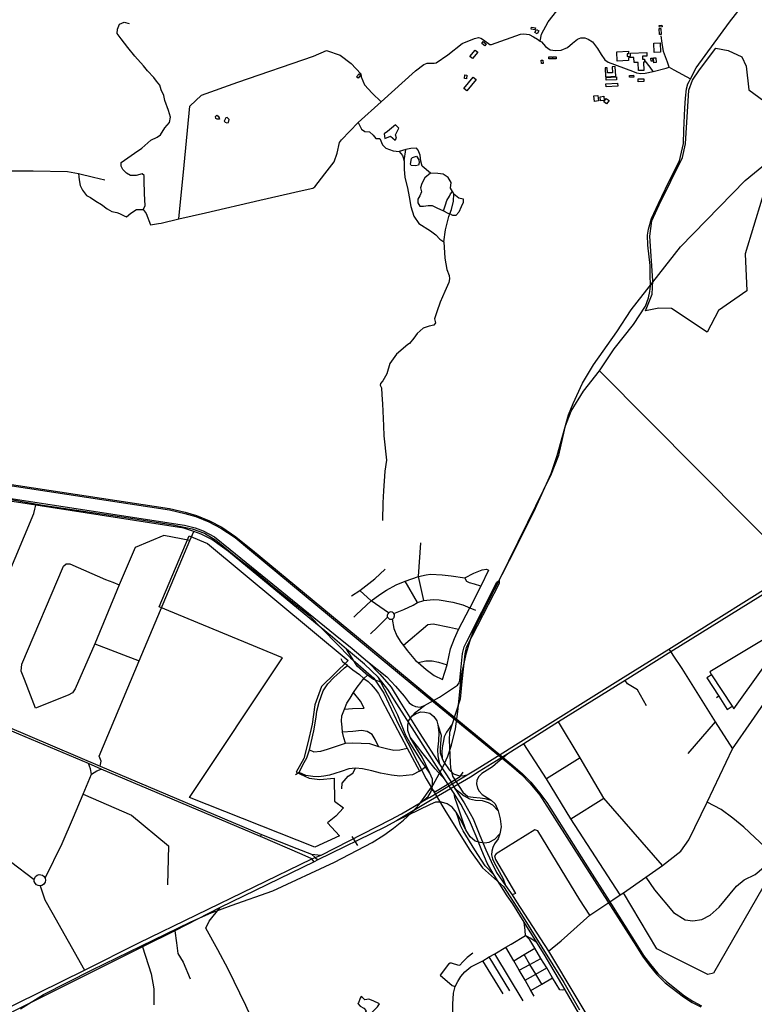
# Model space of a CAD drawing. Header units: millimetres. Extents: x 664923 to 767831, y 3118803 to 3207600.
# Tile 168 of 256: x 710136 to 713062, y 3164104 to 3168023. Entities that reach past the tile are written whole.
import ezdxf

# ---------------------------------------------------------------- set-up
doc = ezdxf.new("R2010")
doc.units = ezdxf.units.MM
for name, color, linetype in [('buildings', 5, 'Continuous'), ('parks', 8, 'Continuous'), ('railways', 4, 'Continuous'), ('roads_2', 2, 'Continuous'), ('roads_3', 3, 'Continuous'), ('water', 7, 'Continuous')]:
    doc.layers.add(name, color=color, linetype=linetype)

msp = doc.modelspace()

# ---------------------------------------------------------------- linework, layer by layer
at = {"layer": 'buildings'}
for points in [[(712175.26, 3167993.4), (712190.29, 3167990.47), (712188.72, 3167982.5), (712173.68, 3167985.43), (712175.26, 3167993.4)], [(712203.93, 3167978.3), (712197.06, 3167967.1), (712188.44, 3167972.34), (712195.31, 3167983.53), (712203.93, 3167978.3)], [(712683.1, 3167999.7), (712693.99, 3168001.56), (712695.19, 3167994.63), (712684.29, 3167992.78), (712683.1, 3167999.7)], [(712684.38, 3167963.93), (712683.64, 3167987.41), (712690.6, 3167987.62), (712691.34, 3167964.14), (712684.38, 3167963.93)], [(711976.5, 3167928.56), (711982.29, 3167936.25), (711994.97, 3167926.79), (711989.17, 3167919.11), (711976.5, 3167928.56)], [(712689.09, 3167893.86), (712663.62, 3167892.52), (712661.72, 3167928.81), (712687.17, 3167930.14), (712689.09, 3167893.86)], [(711929.74, 3167875.67), (711950.99, 3167902.16), (711961, 3167894.21), (711939.74, 3167867.73), (711929.74, 3167875.67)], [(712622.92, 3167821.14), (712601.75, 3167820.62), (712600.15, 3167852.35), (712583.53, 3167852.05), (712582.56, 3167872.66), (712565.66, 3167871.77), (712561.4, 3167871.54), (712561.6, 3167860.72), (712516.49, 3167858.29), (712514.49, 3167894.98), (712561.08, 3167897.44), (712561.41, 3167887.5), (712555.97, 3167887.24), (712556.17, 3167876.57), (712569.54, 3167877.1), (712569.32, 3167889.11), (712633.7, 3167891.74), (712634.25, 3167878.28), (712616.6, 3167877.96), (712617.12, 3167865.24), (712624.77, 3167865.38), (712625.57, 3167853.69), (712621.45, 3167853.47), (712622.92, 3167821.14)], [(712213.89, 3167861.62), (712220.17, 3167862.26), (712221.61, 3167848.54), (712215.31, 3167847.88), (712213.89, 3167861.62)], [(712244.16, 3167874.37), (712257.57, 3167875.03), (712257.95, 3167867.17), (712244.54, 3167866.51), (712244.16, 3167874.37)], [(712259.75, 3167875.07), (712273.05, 3167875.52), (712273.32, 3167867.55), (712260.02, 3167867.1), (712259.75, 3167875.07)], [(712657.56, 3167857.93), (712651.24, 3167857.51), (712650.46, 3167869.52), (712656.78, 3167869.93), (712657.56, 3167857.93)], [(712661.79, 3167851.42), (712660.41, 3167870.85), (712670.68, 3167871.58), (712672.06, 3167852.14), (712661.79, 3167851.42)], [(711488.2, 3167807.08), (711493.98, 3167802.5), (711484.33, 3167790.4), (711478.55, 3167794.97), (711488.2, 3167807.08)], [(712470.04, 3167796.05), (712511.18, 3167798.66), (712508.63, 3167836.28), (712495.74, 3167835.43), (712497.02, 3167810.82), (712477.47, 3167810.67), (712476.06, 3167831.35), (712468.57, 3167831), (712470.04, 3167796.05)], [(711917.85, 3167739.57), (711905.89, 3167749.07), (711942.44, 3167794.6), (711954.4, 3167785.1), (711917.85, 3167739.57)], [(711915.73, 3167787.86), (711907.82, 3167789.07), (711910, 3167803.22), (711917.91, 3167802.01), (711915.73, 3167787.86)], [(712472.24, 3167755.11), (712471.35, 3167767.35), (712517.69, 3167770.67), (712518.57, 3167758.44), (712472.24, 3167755.11)], [(712513.33, 3167795.38), (712513.98, 3167784.1), (712472.63, 3167781.68), (712471.97, 3167792.98), (712513.33, 3167795.38)], [(712565.37, 3167793.43), (712565.03, 3167801.09), (712581.67, 3167801.81), (712581.99, 3167794.15), (712565.37, 3167793.43)], [(712621.91, 3167788.06), (712622.56, 3167776.66), (712599.94, 3167775.38), (712599.3, 3167786.78), (712621.91, 3167788.06)], [(712441.75, 3167699.51), (712425.49, 3167697.6), (712422.88, 3167719.5), (712439.14, 3167721.42), (712441.75, 3167699.51)], [(712450.27, 3167699.81), (712448.43, 3167716.29), (712462.67, 3167717.86), (712464.51, 3167701.39), (712450.27, 3167699.81)], [(712473.89, 3167687.66), (712462.62, 3167695.89), (712472.82, 3167709.69), (712484.07, 3167701.46), (712473.89, 3167687.66)]]:
    msp.add_lwpolyline(points, close=True, dxfattribs=at)
at = {"layer": 'parks'}
msp.add_lwpolyline([(713125.46, 3167417.79), (713025.91, 3167091.34), (713032.11, 3166943.81), (712920.32, 3166864.81), (712874.68, 3166778.57), (712874.68, 3166778.57), (712731.93, 3166873.87), (712682.47, 3166874.33), (712629.15, 3166864.41), (712655.39, 3166929.96), (712657.93, 3166983.88), (712646.27, 3167160.69), (712653.61, 3167221.69), (712683.37, 3167286.6), (712776.3, 3167474.4), (712787.96, 3167529.19), (712801.65, 3167742.83), (712816.42, 3167781.57), (712844.49, 3167823.37), (712909.03, 3167909.9), (712957.74, 3167899.59), (713013.05, 3167874.71), (713029.89, 3167837.93), (713040.05, 3167743.67), (713099.94, 3167699.29)], dxfattribs=at)
for points in [[(711311.8, 3164729.48), (710812.73, 3164927.26), (711182.71, 3165483.25), (710692.24, 3165686.3), (710811.92, 3165968.12), (710884.37, 3165937.68), (711445.04, 3165472.02), (711338.51, 3165369.47), (711312.43, 3165295.95), (711301.48, 3165219.31), (711284.52, 3165144.17), (711268.57, 3165082.48), (711237.34, 3165027.4), (711289.36, 3165004.22), (711332.12, 3164999.29), (711388.71, 3165004.49), (711390.37, 3164912.62), (711426.54, 3164886.12), (711395.67, 3164852.14), (711362.53, 3164826.48), (711409.65, 3164775.11), (711311.8, 3164729.48)], [(711498.38, 3164056.94), (711516.62, 3164035.3), (711533.35, 3164045.88), (711537.49, 3164050.64), (711542.82, 3164056.36), (711539.91, 3164072.64), (711561.6, 3164094.54), (711569.37, 3164106.37), (711544.73, 3164117.61), (711527.71, 3164123.84), (711511.77, 3164121.68), (711500.78, 3164131.77), (711496.04, 3164134.49), (711491.92, 3164128.34), (711486.14, 3164110.47), (711482.92, 3164106.67), (711492.03, 3164096.09), (711506.72, 3164088.87), (711516.8, 3164077.37), (711509.92, 3164067.9), (711502.99, 3164061.7), (711498.38, 3164056.94)]]:
    msp.add_lwpolyline(points, close=True, dxfattribs=at)
at = {"layer": 'railways'}
for points in [[(712571.73, 3166867.95), (712768.42, 3167118.32), (713025.5, 3167382.13), (713619.26, 3167870.14), (714061.1, 3168134.66), (714454.14, 3168335.65), (715375.72, 3168645.68), (716145.19, 3168897.14), (716220.47, 3168929.2), (716300.26, 3168975.09), (716377.79, 3169017.71), (716423.12, 3169062.7), (716631.65, 3169396.49), (717251.62, 3170354.79)], [(711390.64, 3164669.91), (711539.74, 3164747.79), (711586.9, 3164777.26), (711625.35, 3164804.84), (711664.77, 3164837.02), (711696.73, 3164866.29), (711727.57, 3164899.41), (711783.95, 3164976.85), (711822.5, 3165050.22), (711842.15, 3165091.31), (711856.59, 3165135.75), (711872.39, 3165200.35), (711881.95, 3165269.31), (711895.65, 3165414.18), (711915.93, 3165503.4), (711929.54, 3165548.04), (711945.84, 3165593.87), (711969.23, 3165640.36), (712116.11, 3165928.08), (712184.3, 3166064.24), (712253.57, 3166216.88), (712277.58, 3166287.98), (712322.9, 3166449.56), (712341.51, 3166495.09), (712378.52, 3166576.11), (712421.51, 3166649.34), (712514.5, 3166780.41), (712571.73, 3166867.95)], [(709835.63, 3166208.05), (710732.9, 3166072.18), (710794.58, 3166057.89), (710838.35, 3166045.21), (710890, 3166024), (710937.86, 3165998.4), (710994.14, 3165962.36), (711060.44, 3165907.26), (711579.98, 3165476.34), (711755.77, 3165331.78), (712095.57, 3165052.57), (712134.89, 3165018.15), (712168.4, 3164984.59), (712208.63, 3164936.04), (712383.83, 3164662.17), (712592.67, 3164334.44), (712617.54, 3164296.21), (712643.63, 3164259.74), (712672.94, 3164223.82), (712707.96, 3164189.41), (712780.64, 3164133.39), (712815.01, 3164111.39), (712849.91, 3164093.43)], [(709919.25, 3166200.43), (710733.1, 3166077.2), (710796.03, 3166063.32), (710840.39, 3166049.88), (710892.64, 3166028.12), (710941.06, 3166003.19), (710997.87, 3165964.57), (711063.45, 3165911.47), (711585.33, 3165479.73), (711759.76, 3165335.82), (711973.83, 3165159.4), (712100.75, 3165054.8), (712138.89, 3165021.61), (712172.79, 3164987.58), (712212.32, 3164939.47), (712235.36, 3164907.1), (712389.07, 3164665.2), (712493.18, 3164501.37), (712597.73, 3164336.82), (712621.61, 3164298.27), (712648.51, 3164262.42), (712677.83, 3164226.46), (712713.03, 3164194.81), (712783.77, 3164137.48), (712817.71, 3164116.39), (712852.32, 3164098.12)], [(710054.79, 3166120.95), (710229.27, 3166090.22), (710579.71, 3166038.51), (710748.08, 3166012.41), (710823.84, 3165996.94), (710872.31, 3165979.69), (710918.38, 3165950.74), (710998.3, 3165885.5), (711075.53, 3165825.38), (711142.27, 3165768.97), (711288.2, 3165652.48), (711453.97, 3165482.61), (711546.53, 3165402.07), (711587.31, 3165342.59), (711646.23, 3165215.46), (711754.89, 3165001.18), (711834.05, 3164870.53), (711929.25, 3164716.86), (711979.32, 3164647.19), (712063.99, 3164572.32), (712128.29, 3164471.84), (712303.91, 3164190.76), (712366.41, 3164082.48)], [(710139.36, 3164085.87), (710231.78, 3164143.35), (710424.72, 3164241.68), (710818.36, 3164432.07), (710899.08, 3164467.43), (710932.44, 3164479.88), (710979.2, 3164497.33), (711144.97, 3164555.99), (711390.64, 3164669.91)]]:
    msp.add_lwpolyline(points, dxfattribs=at)
at = {"layer": 'roads_2'}
for points in [[(711831.45, 3164997.66), (711718.23, 3165174.52), (711638.56, 3165300.12), (711602.69, 3165357.22), (711564.56, 3165406.09), (711509.94, 3165457.56), (711438.16, 3165518.1), (711382.37, 3165565.15), (710967.97, 3165906.13), (710901.72, 3165953.45), (710859.15, 3165975.01), (710829.93, 3165986.41), (710789.85, 3165998.39), (710201.24, 3166090.01), (709898.28, 3166136.76)], [(709902.05, 3166147.13), (710793.36, 3166010.44), (710835.13, 3165999.92), (710867.82, 3165988.48), (710912.09, 3165965.21), (710975.21, 3165913.9), (711393.07, 3165574.03), (711460.95, 3165519.48), (711522.23, 3165469), (711571.52, 3165417.53), (711616.19, 3165365.99), (711650.88, 3165309.25), (711729.8, 3165182.09), (711808.22, 3165059.93)], [(711522.23, 3165469), (711598.81, 3165407.12), (711633.92, 3165370.03), (711667.15, 3165329.82), (711687.74, 3165304.4), (711701.45, 3165294.64), (711713.56, 3165288.7), (711731.39, 3165287.1), (711748.88, 3165292.73)], [(711770.03, 3165023.38), (711752.39, 3165049.28), (711734.84, 3165075.03), (711689.82, 3165146.6), (711675.01, 3165173.66), (711642.19, 3165255.07), (711616.89, 3165305.81), (711574.66, 3165386.72), (711564.56, 3165406.09)], [(711715.14, 3165126.4), (711692.04, 3165166.88), (711682.86, 3165193.31), (711682.95, 3165214.49), (711686.97, 3165233.32), (711699.69, 3165251.84), (711716.25, 3165261.72), (711734.24, 3165267.87)], [(711699.69, 3165251.84), (711712.09, 3165264.95), (711725.79, 3165275.44)], [(711734.24, 3165267.87), (711750.7, 3165267.2), (711769.64, 3165262.73), (711786.33, 3165249.56), (711798.25, 3165231.98), (711802.41, 3165216.16), (711814.77, 3165174.53), (711814.11, 3165157.66), (711810.83, 3165125.36), (711810.71, 3165104.67), (711818.86, 3165082.19), (711821.51, 3165076.2)], [(711802.41, 3165216.16), (711805.59, 3165186.03), (711804.26, 3165152.52), (711800.64, 3165117.42), (711801.84, 3165093.57), (711808.22, 3165059.93)], [(711721.03, 3165129.75), (711692.04, 3165166.88)], [(711770.03, 3165023.38), (711740.03, 3165087.75), (711715.14, 3165126.4)], [(711831.45, 3164997.66), (711790.8, 3165041.01), (711744.04, 3165101.38), (711721.03, 3165129.75)], [(711821.51, 3165076.2), (711827.37, 3165066.47), (711846.77, 3165036.99), (711863.98, 3165021.41), (711883.94, 3165014.56), (711899.92, 3165013.88), (711918.88, 3165017.19)], [(712041.09, 3165067.45), (712019.73, 3165049.38), (711977.27, 3165022.91), (711964.52, 3165009.12), (711957.35, 3164994.51), (711956.03, 3164981.56), (711959.44, 3164964.06), (711966.16, 3164952.48), (711977.87, 3164938.52), (712009.79, 3164919.39), (712013.83, 3164915.89), (712029.61, 3164902.2), (712041.58, 3164873.77), (712050.19, 3164842.82), (712054.49, 3164810.25), (712049.35, 3164782.36), (712027.69, 3164760.02)], [(711808.22, 3165059.93), (711850.46, 3164994.1), (711870.23, 3164963.38), (711907.01, 3164906.19), (711942.23, 3164842.15), (711968.96, 3164776.02), (711993.22, 3164719.1), (712013.81, 3164671.74), (712035.88, 3164628.24), (712071.31, 3164577.48), (712097.53, 3164539.92), (712115.27, 3164512.44)], [(711737.82, 3164909.58), (711763.18, 3164931.43), (711775.59, 3164951.5), (711777.13, 3164957.74), (711780.64, 3164971.99), (711780.13, 3165000.09), (711770.03, 3165023.38)], [(712100.27, 3164503.5), (712078.09, 3164535.25), (712026.28, 3164618), (711998.81, 3164665.63), (711977.58, 3164716.26), (711954.77, 3164773.59), (711928.5, 3164835.2), (711893.95, 3164900.03), (711866.7, 3164942.58), (711831.45, 3164997.66)], [(711870.23, 3164963.38), (711906.91, 3164933.39), (711927.62, 3164921.84), (711951.71, 3164916.88), (711978.97, 3164915.37), (712002.58, 3164907.79), (712020.25, 3164897.45), (712041.58, 3164873.77)], [(711772.83, 3164914.62), (711637.3, 3164834.74), (711590.52, 3164809.45), (711323.78, 3164678.57), (711309, 3164671.32), (710934.7, 3164488.6), (710753.87, 3164396.11), (710626, 3164333.3), (709955.69, 3163998.29), (709933.82, 3163996.25)], [(710394.83, 3164240.14), (710611.36, 3164347.97), (711300.64, 3164682.95), (711314.01, 3164688.41), (711336.73, 3164697.71), (711614.78, 3164839.57), (711657.48, 3164862.47), (711737.82, 3164909.58), (711768.79, 3164927.73)], [(711875.57, 3164868.92), (711858.95, 3164889.02), (711839.36, 3164902.14), (711816.42, 3164908.27), (711793.21, 3164907.85), (711770.91, 3164899.74), (711637.3, 3164834.74)], [(711913.23, 3164797.98), (711897.69, 3164844.29), (711879.71, 3164896.71), (711869.87, 3164926.94), (711866.7, 3164942.58)], [(713271.98, 3164540.87), (713273.11, 3164570.97), (713287.36, 3164618.86), (713222.1, 3164651.08), (713164.4, 3164683.46), (713134.67, 3164702.13), (713103.04, 3164732.47), (713064.85, 3164768.4), (713021.02, 3164808.69), (712976.7, 3164844.64), (712929.86, 3164879.71), (712874.76, 3164907.95)], [(712026.28, 3164618), (711990.99, 3164655.19), (711949.33, 3164718.21), (711902.6, 3164794.35), (711891.58, 3164816.25), (711882.92, 3164846.13), (711875.57, 3164868.92)], [(711913.23, 3164797.98), (711890.75, 3164842.62), (711875.57, 3164868.92)], [(711950.41, 3164753.61), (711930.36, 3164770.97), (711913.23, 3164797.98)], [(711096.25, 3164771.32), (711099.93, 3164779.51)], [(712027.69, 3164760.02), (712004.68, 3164748.44), (711988.49, 3164745.07), (711971.04, 3164747.45), (711950.41, 3164753.61)], [(712049.35, 3164782.36), (712042.17, 3164763.21), (712028.12, 3164742.34), (712020.76, 3164728.1), (712017.1, 3164712.89), (712016.3, 3164699.04), (712019.47, 3164683.43), (712026.31, 3164668.41), (712046.63, 3164632.75), (712062.14, 3164603.74), (712071.31, 3164577.48)], [(712710.16, 3163434.79), (712677.63, 3163496.06), (712651.88, 3163547.35), (712439.06, 3163937.25), (712308.71, 3164161.22), (712225.63, 3164303.93), (712196.34, 3164349.7), (712145.78, 3164430.65), (712100.27, 3164503.5)], [(712115.27, 3164512.44), (712242.04, 3164315.91), (712463.97, 3163945.12), (712586.21, 3163711.78), (712693.75, 3163506.48), (712724.23, 3163440.49)], [(712196.34, 3164349.7), (712170.17, 3164367.03), (712150.91, 3164377.67), (712150.37, 3164398.31), (712145.78, 3164430.65)], [(711861.3, 3164002.85), (711861.58, 3164105.1), (711864.71, 3164148), (711870.53, 3164174.83), (711881, 3164195.05), (711893.29, 3164214.09), (711909.01, 3164233.28), (711933.89, 3164252.57), (711980.59, 3164277.17), (712006.82, 3164292.27), (712029.39, 3164305.28), (712073.19, 3164331.28), (712094.4, 3164343.88), (712150.91, 3164377.67)], [(709943.36, 3164018.06), (710394.83, 3164240.14)]]:
    msp.add_lwpolyline(points, dxfattribs=at)
at = {"layer": 'roads_3'}
for points in [[(712803.2, 3167777.37), (712808.03, 3167786.79), (712830.76, 3167831.01), (712963.44, 3168012.64), (713035.16, 3168105.34), (713134.23, 3168183.62), (713207.19, 3168240.24), (713520.53, 3168490.36), (713580.27, 3168553.96), (713753.41, 3168799.23), (713809.71, 3168888.52), (713950.16, 3169161.67), (713998.82, 3169321.98), (714005.71, 3169349.09), (714017.7, 3169371.54)], [(712210, 3167937.94), (712214.25, 3167965.5), (712241.02, 3168014.28), (712291.08, 3168076.65), (712327.56, 3168125.02)], [(710628.2, 3167267.33), (710636.42, 3167281.86), (710633.32, 3167330.9), (710632.89, 3167382.45), (710632.28, 3167402.08), (710623.76, 3167409.53), (710600.68, 3167402.73), (710578.23, 3167402.82), (710562.03, 3167411.37), (710546.69, 3167427.05), (710540.06, 3167439.21), (710541.02, 3167454.94), (710593.15, 3167491.96), (710622.41, 3167511.89), (710658.61, 3167543.47), (710683.82, 3167554.97), (710697.71, 3167564.56), (710715.24, 3167591.88), (710733.37, 3167613.07), (710736.91, 3167635.23), (710729.02, 3167661.85), (710715.24, 3167701.12), (710710.93, 3167721.18), (710700.42, 3167743.08), (710694.16, 3167761.87), (710681.28, 3167778.08), (710671.41, 3167792.15), (710645.99, 3167819.43), (710629.58, 3167839.76), (710595.34, 3167877.44), (710567.83, 3167911.8), (710541.28, 3167947.17), (710525.11, 3167967.5), (710526.53, 3167984.7), (710534.05, 3168005.46), (710552.17, 3168013.4), (710572.52, 3168007.63)], [(711983.69, 3167942.87), (712009.48, 3167924.03), (712015.95, 3167924.51), (712130.55, 3167964.64), (712144.78, 3167966.8), (712165.88, 3167963.23), (712182.36, 3167954.9), (712199.14, 3167945.69), (712210, 3167937.94), (712214.94, 3167934.42), (712230.87, 3167915.97), (712249.94, 3167902.86), (712270.59, 3167899.57), (712292.93, 3167901), (712318.47, 3167911.85), (712338.76, 3167928.91), (712357.58, 3167945.2), (712370.88, 3167950.12), (712386.91, 3167950.41), (712400.97, 3167945.55), (712417.95, 3167934.15), (712437.7, 3167908.02), (712452.82, 3167884.74), (712467.63, 3167863.2), (712480.02, 3167853.62), (712576.57, 3167817.77), (712593.02, 3167811.49), (712610.14, 3167808.72), (712627.62, 3167809.62), (712659.11, 3167817.22), (712711.53, 3167830.17), (712723.23, 3167834.19), (712741.37, 3167823.54), (712808.03, 3167786.79)], [(710658.01, 3167206.19), (710689.26, 3167211.48), (710699.82, 3167213.53), (710770.13, 3167229.58), (710876.98, 3167253.98), (711092.71, 3167304.48), (711262.22, 3167342.8), (711303.69, 3167352.19), (711311.38, 3167357.88), (711352.37, 3167409.27), (711388.88, 3167457.19), (711400.77, 3167491.06), (711410.58, 3167534.41), (711418.04, 3167544.94), (711484.91, 3167613.33), (711576.52, 3167695.9), (711712.87, 3167818.82), (711745.94, 3167844.73), (711759.67, 3167850.1), (711787.17, 3167850.31), (711794.94, 3167851.47), (711841.45, 3167882.9), (711898.28, 3167928.71), (711947.79, 3167948.48), (711963.61, 3167952.14), (711973.53, 3167948.66), (711983.69, 3167942.87)], [(712723.23, 3167834.19), (712716.04, 3167854.35), (712700.28, 3167895.91), (712694.97, 3167929.33), (712691.19, 3167958.67)], [(710770.13, 3167229.58), (710791.18, 3167444.36), (710813.84, 3167678.08), (710860.85, 3167721.97), (711005.09, 3167774.58), (711307.14, 3167878.04), (711358.91, 3167900.5), (711412.82, 3167881.51), (711456.08, 3167847.98), (711494.74, 3167807.89), (711496.08, 3167795.95), (711509.91, 3167764.08), (711540, 3167730.94), (711576.52, 3167695.9)], [(712659.11, 3167817.22), (712648.14, 3167833.9), (712627.67, 3167859.44)], [(712045.88, 3165791.21), (712159.69, 3166023.26), (712255.04, 3166215.58), (712283.66, 3166289.8), (712310.1, 3166405.85), (712332.98, 3166465.33), (712382.14, 3166543.95), (712445.33, 3166624.66), (712504.45, 3166712.63), (712581.61, 3166810.1), (712628.39, 3166882.46), (712641.16, 3166915.93), (712646.65, 3166941.18), (712648.83, 3166961.76), (712647.54, 3167010.14), (712647.91, 3167044.33), (712638.81, 3167126.06), (712637.58, 3167165.53), (712640.72, 3167189.02), (712652.5, 3167231.49), (712680.56, 3167291.14), (712694.42, 3167319.66), (712722.05, 3167376.9), (712764.58, 3167460.83), (712780.12, 3167529.6), (712781.34, 3167582.62), (712786.01, 3167671.03), (712787.96, 3167710.09), (712792.42, 3167747.63), (712798.06, 3167767.39), (712803.2, 3167777.37)], [(711484.91, 3167613.33), (711497.3, 3167587.31), (711510.78, 3167578.03), (711529.52, 3167577.13), (711544.75, 3167563.33), (711554.56, 3167549.85), (711570.8, 3167549.32), (711582.06, 3167524.69), (711594.79, 3167510.84), (711623.69, 3167500.61), (711647.44, 3167498.13), (711661.05, 3167482.24), (711668.1, 3167460.42), (711667.44, 3167427.72), (711670.96, 3167394.67), (711680.45, 3167353.03), (711688.17, 3167317.16), (711693.86, 3167278.76), (711706.2, 3167240.9), (711726.7, 3167211.47), (711772.59, 3167182.09), (711793.69, 3167165.91), (711809.39, 3167148.81), (711825.39, 3167138.34), (711829.46, 3167074.26), (711838.2, 3167028.05), (711846.95, 3167005.03), (711848.43, 3166992.02), (711845.58, 3166977.06), (711829.59, 3166940.75), (711810.71, 3166897.9), (711798.19, 3166859.68), (711789.04, 3166831.75), (711792.37, 3166816.03), (711786.42, 3166806.92), (711767.54, 3166802.96), (711744.02, 3166795.57), (711719.84, 3166774.43), (711705.83, 3166755.55), (711689.39, 3166733.39), (711682.34, 3166730.34), (711637.29, 3166692.12), (711610.9, 3166654.77), (711598.12, 3166612.97), (711582.58, 3166586.05), (711573.2, 3166575.19), (711572, 3166568.59), (711577.94, 3166557.13), (711579.18, 3166529.64), (711581.31, 3166493.38), (711584.93, 3166406.95), (711586.25, 3166366.14), (711597.17, 3166270.17), (711590.88, 3166226.39), (711584.84, 3166147), (711583.4, 3166099.58), (711581.27, 3166028.96)], [(711825.39, 3167138.34), (711832.22, 3167186.13), (711846.05, 3167239.91), (711849.69, 3167249.46), (711856.41, 3167267.1), (711863.69, 3167301.12), (711865.14, 3167330.11), (711860.48, 3167338.43), (711852.9, 3167351.99), (711854.46, 3167374.6), (711842.75, 3167394.52), (711823.27, 3167407.42), (711802, 3167409.99), (711773.33, 3167411.92), (711739.76, 3167439.79), (711733.97, 3167459.82), (711732.07, 3167483.36), (711723.8, 3167503.33), (711716.75, 3167511.55), (711694.56, 3167510.66), (711674.9, 3167505.88), (711647.44, 3167498.13)], [(711668.1, 3167460.42), (711674.9, 3167505.88)], [(710073.29, 3167421.67), (710190.21, 3167421.71), (710327.56, 3167419.21), (710370.98, 3167410.47), (710430.74, 3167395.81), (710475.05, 3167385.02)], [(710370.98, 3167410.47), (710371.44, 3167397.03), (710373.5, 3167386.09), (710377.66, 3167363.19), (710387.15, 3167344.53), (710403.13, 3167323.3), (710419.09, 3167315.51), (710440.36, 3167300.79), (710461.82, 3167287.71), (710484.82, 3167269.71), (710503.51, 3167259.7), (710523.97, 3167255.93), (710533.41, 3167251.34), (710552.51, 3167241.95), (710562.57, 3167238), (710579.79, 3167252.8), (710601.99, 3167267.27), (710628.2, 3167267.33), (710640.14, 3167251.4), (710658.01, 3167206.19)], [(711773.33, 3167411.92), (711749.49, 3167393.32), (711738.05, 3167371.01), (711733.42, 3167354.23), (711736.68, 3167337.11), (711729.56, 3167322.26), (711722.9, 3167307.89), (711722.66, 3167294.14), (711730.31, 3167280.53), (711745.12, 3167280.31), (711762.84, 3167283.08), (711779.12, 3167283.38), (711797.54, 3167274.39), (711823.93, 3167262.09), (711841.87, 3167252.6), (711849.69, 3167249.46)], [(711823.93, 3167262.09), (711831.89, 3167285.81), (711838, 3167302.61), (711848.53, 3167320.96), (711852.82, 3167329.39), (711860.48, 3167338.43)], [(711865.14, 3167330.11), (711886.17, 3167313.8), (711903.04, 3167309.19), (711903.29, 3167294.96), (711895.22, 3167277.62), (711885.71, 3167257.31), (711874.12, 3167243.36), (711861.28, 3167243.62), (711849.69, 3167249.46)], [(712071.29, 3165111.99), (712111.64, 3165137.09), (712539.45, 3165404.35), (712721.33, 3165517.98), (713229.9, 3165835.74), (713506.75, 3166006.44), (713633.08, 3166084.33), (713752.38, 3166177.7), (713886.03, 3166300.28), (714121.07, 3166605.82), (714179.86, 3166665.6), (714236.88, 3166706.02), (714258.27, 3166722.11), (714273.07, 3166726.83)], [(714273.07, 3166726.83), (714263.23, 3166714.57), (714249.65, 3166703.6), (714187.2, 3166656.57), (714133.02, 3166603.06), (714030.37, 3166469.44), (713893.32, 3166291.05), (713760.02, 3166164.74), (713647.24, 3166078.99), (713522.62, 3166000.65), (713240.79, 3165823.48), (712729.98, 3165506.24), (712547.95, 3165393.2), (712282.09, 3165228.09), (712144.86, 3165141.12), (712117.19, 3165123.56), (712080.66, 3165100.89)], [(712445.33, 3166624.66), (713229.9, 3165835.74), (713240.79, 3165823.48)], [(711309, 3164671.32), (711300.64, 3164682.95), (711262.02, 3164699.77), (711096.25, 3164771.32), (710461.68, 3165040.34), (710411.15, 3165061.76), (710133.64, 3165179.42), (709891.61, 3165281.7), (709540.25, 3165430.82), (709209.75, 3165570.49), (708761.04, 3165758.75), (708742.36, 3165766.57), (708734.42, 3165769.89), (708716.39, 3165777.44), (708040.53, 3166065.37), (708037.97, 3166066.46), (708028.64, 3166070.39), (707835.37, 3166151.42)], [(707848.1, 3166157.75), (708032.3, 3166078.63), (708043.24, 3166074), (708721.09, 3165787.75), (708738.87, 3165780.23), (708746.84, 3165776.86), (708766.23, 3165768.64), (709213.2, 3165579.08), (709543.6, 3165438.92), (709873.21, 3165299.51), (709894.94, 3165290.32), (710457.34, 3165051.89), (711099.93, 3164779.51), (711239.82, 3164723.86), (711299.19, 3164701.33), (711336.73, 3164697.71)], [(709873.21, 3165299.51), (709931.47, 3165434.85), (710193.26, 3166057.34), (710196.64, 3166074.11), (710201.24, 3166090.01)], [(710814.39, 3165949.53), (710710.75, 3165970.06), (710596.17, 3165921.52), (710532.45, 3165773.76), (710436.47, 3165538.14), (710612.96, 3165471.32)], [(710457.34, 3165051.89), (710460.61, 3165071.75), (710453.11, 3165091.86), (710612.96, 3165471.32), (710814.39, 3165949.53), (710829.93, 3165986.41)], [(711724.86, 3165807.3), (711734.74, 3165941.03)], [(710436.47, 3165538.14), (710358.02, 3165359.58), (710346.54, 3165343.84), (710329.91, 3165334.67), (710199.62, 3165283.24), (710179.47, 3165334.97), (710155.26, 3165397.19), (710141.87, 3165429.98), (710144.73, 3165457.58), (710310.71, 3165848.09), (710322.09, 3165857.18), (710336.27, 3165856.91), (710478.56, 3165795.25), (710508.16, 3165783.76), (710532.45, 3165773.76)], [(711458.04, 3165729.89), (711490.75, 3165750.32), (711550.78, 3165797.35), (711592.06, 3165836.21)], [(711467.46, 3165644.95), (711478.53, 3165655.48), (711535.79, 3165710.31), (711570.26, 3165735.58), (711598.02, 3165752.67), (711635.43, 3165773.2), (711671.36, 3165788.47), (711724.86, 3165807.3), (711754.91, 3165812.95), (711772.99, 3165815.47), (711818.69, 3165813.69), (711854.97, 3165809.65), (711909.7, 3165801.76)], [(711909.7, 3165801.76), (711945.06, 3165820.15), (711977.88, 3165833.81), (711995.68, 3165836.22), (712004.16, 3165831.67), (711972.77, 3165767.92), (711947.44, 3165775.82), (711928.67, 3165781.64), (711917.84, 3165787.29), (711909.7, 3165801.76)], [(711721.49, 3165702.8), (711671.36, 3165788.47)], [(711746.25, 3165711.5), (711724.86, 3165807.3)], [(711808.26, 3165326.54), (711880.43, 3165374.53), (711886.42, 3165382.96), (711888.99, 3165394.41), (711900.67, 3165500.59), (711906.7, 3165526.88), (711916.83, 3165548.31), (712036.56, 3165783.82), (712045.88, 3165791.21)], [(712045.88, 3165791.21), (712045.67, 3165779.33), (711914.25, 3165523.71), (711909.86, 3165498.97), (711897.59, 3165388.31), (711890.63, 3165318.88), (711871.42, 3165257.9)], [(711604.86, 3165661.46), (711535.79, 3165710.31), (711490.75, 3165750.32)], [(711972.77, 3165767.92), (711929.2, 3165682.02)], [(711626.86, 3165659.35), (711666.07, 3165675.07), (711703.82, 3165693.08), (711721.49, 3165702.8), (711746.25, 3165711.5), (711783.21, 3165714.88), (711807.37, 3165714.28), (711861.08, 3165704.81), (711901.69, 3165693.54), (711929.2, 3165682.02), (711951.92, 3165673.04)], [(712499.01, 3164519.58), (712528.72, 3164539.05), (712541.23, 3164547.67), (712630.75, 3164609.41), (712697.09, 3164657.02), (712769.11, 3164713.86), (712801.88, 3164758.74), (712874.76, 3164907.95), (712975.86, 3165121.17), (713050.79, 3165229.65), (713213.92, 3165465.8), (713223.68, 3165478.71), (713277.5, 3165560.73), (713365.75, 3165695.22)], [(711628.63, 3165645.84), (711629.56, 3165650.5), (711628.81, 3165655.55), (711626.86, 3165659.35), (711624.17, 3165662.22), (711620.28, 3165664.46), (711613.8, 3165665.43), (711608.18, 3165663.82), (711604.86, 3165661.46), (711602.41, 3165658.42), (711600.48, 3165653.08), (711600.69, 3165647.67), (711601.51, 3165645.18), (711603.66, 3165641.67), (711609.45, 3165637.45), (711616.19, 3165636.44), (711620.45, 3165637.46), (711624.23, 3165639.69), (711627.66, 3165643.75), (711628.63, 3165645.84)], [(711620.45, 3165637.46), (711626.8, 3165599.29), (711638.34, 3165570.27), (711655.07, 3165544.98), (711664.73, 3165532.02), (711679.27, 3165512.53), (711713.06, 3165472.93), (711723.3, 3165463.97), (711755.19, 3165436.1), (711787.38, 3165412.41), (711820.2, 3165396.42), (711838.52, 3165455.74), (711852.37, 3165518.79), (711868.66, 3165560.2), (711884.28, 3165595.47), (711929.2, 3165682.02)], [(711533.74, 3165578.82), (711560.58, 3165603.84), (711601.51, 3165645.18)], [(711884.28, 3165595.47), (711848.2, 3165604.34), (711783.64, 3165617.14), (711761.42, 3165613.71), (711664.73, 3165532.02)], [(713277.5, 3165560.73), (713202.96, 3165604.79), (713190.28, 3165609.78), (712884.98, 3165426.68), (712892.02, 3165415.93), (712974.4, 3165290.32), (712981.08, 3165280.13), (713207.32, 3165596.51)], [(711574.66, 3165386.72), (711545.42, 3165396.79), (711522.17, 3165414.55), (711514.02, 3165420.77), (711480.96, 3165449.41), (711467.46, 3165470.57), (711438.16, 3165518.1)], [(712721.33, 3165517.98), (712729.98, 3165506.24), (712737.28, 3165493.6), (712773.93, 3165441.01), (712906.43, 3165227.6), (712975.86, 3165121.17)], [(711441.85, 3165451.99), (711423.69, 3165466), (711416.92, 3165478.54)], [(711723.3, 3165463.97), (711754.04, 3165470.53), (711779.22, 3165471.51), (711804, 3165465.17), (711838.52, 3165455.74)], [(711249.78, 3165026.45), (711263.94, 3165056.47), (711279.93, 3165084.82), (711290.37, 3165117.39), (711308.43, 3165192.91), (711316.67, 3165246.45), (711319.9, 3165271.05), (711328.94, 3165306.59), (711344.69, 3165351.39), (711363.62, 3165378.88), (711387.82, 3165404.91), (711411.82, 3165426.09), (711429.65, 3165442.74), (711441.85, 3165451.99), (711463.37, 3165435.52), (711489.42, 3165417.19), (711506.52, 3165400.79)], [(711434.01, 3165143.09), (711427.85, 3165164.91), (711422.2, 3165186.74), (711420.26, 3165207.07), (711417.97, 3165230.4), (711419.96, 3165252.5), (711429.98, 3165279.31), (711440.06, 3165302.46), (711452.53, 3165322.4), (711466.3, 3165344.58), (711480.07, 3165366.76), (711495.49, 3165385.31), (711506.52, 3165400.79)], [(711506.52, 3165400.79), (711522.17, 3165414.55)], [(711506.52, 3165400.79), (711524.06, 3165388.58), (711536.33, 3165377.3), (711552.95, 3165358.29), (711565.85, 3165341.28), (711578.93, 3165314.89), (711679.5, 3165122.99), (711729.43, 3165032.5)], [(712632.81, 3165292.24), (712597.03, 3165355.3), (712556.69, 3165379.62), (712547.95, 3165393.2)], [(712892.02, 3165415.93), (712880.08, 3165407.79), (712872.81, 3165403.48), (712920.5, 3165330.31), (712954.88, 3165277.56), (712974.4, 3165290.32)], [(711429.98, 3165279.31), (711461.68, 3165280.79), (711508.13, 3165282.28), (711493.68, 3165311.13), (711466.3, 3165344.58)], [(711748.88, 3165292.73), (711808.26, 3165326.54)], [(712920.5, 3165330.31), (712912.05, 3165323.78)], [(711725.79, 3165275.44), (711748.88, 3165292.73)], [(711861.88, 3165226.8), (711859.54, 3165219.19), (711836.9, 3165187.02), (711827.08, 3165168.55), (711822.65, 3165146.33), (711819.63, 3165126.07), (711817.93, 3165107.21), (711818.86, 3165082.19)], [(711871.42, 3165257.9), (711861.88, 3165226.8)], [(712697.09, 3164657.02), (712463.48, 3164925.03), (712369.32, 3165084.86), (712282.09, 3165228.09)], [(712906.43, 3165227.6), (712797.96, 3165102.42)], [(711564.95, 3165129.8), (711552.89, 3165158.29), (711540.17, 3165178.29), (711520.83, 3165189.56), (711498.19, 3165193.33), (711463.85, 3165189.45), (711422.2, 3165186.74)], [(711859.54, 3165219.19), (711848.42, 3165186.2), (711846.54, 3165156.81), (711850.58, 3165066.89), (711852.92, 3165044.8), (711859.79, 3165012.2), (711901.1, 3164948.94), (711921.73, 3164931.51), (711942.59, 3164928.04), (711970.68, 3164926.14), (711988.74, 3164923.71), (712013.83, 3164915.89)], [(711290.37, 3165117.39), (711308.13, 3165108.97), (711335.91, 3165111.03), (711362.02, 3165118.81), (711398.01, 3165131.48), (711434.01, 3165143.09), (711462.33, 3165144.65), (711496.47, 3165143.7), (711530.09, 3165141.69), (711564.95, 3165129.8), (711597.64, 3165121.51), (711627.15, 3165115.25), (711650.21, 3165117.24), (711679.5, 3165122.99)], [(708421.95, 3163709.07), (708650.19, 3164243.68), (708860.68, 3164745.12), (709019.07, 3165104.67), (709075.82, 3165130.75), (709098.29, 3165135.85), (709109.85, 3165135.53), (709364.83, 3165025.94), (709916.43, 3164801.19), (709991.1, 3164758.26), (710099.3, 3164672.47), (710194.26, 3164600.19)], [(712028.36, 3165085.29), (712071.29, 3165111.99)], [(712528.72, 3164539.05), (712331.58, 3164841.82), (712235.23, 3165000.85), (712144.86, 3165141.12)], [(711957.91, 3165041.46), (712028.36, 3165085.29)], [(712036.03, 3165073.2), (711966.26, 3165029.91)], [(712080.66, 3165100.89), (712036.03, 3165073.2)], [(712080.66, 3165100.89), (712041.09, 3165067.45)], [(712369.32, 3165084.86), (712235.23, 3165000.85)], [(710422.71, 3165019.38), (710418.34, 3165040.58), (710411.15, 3165061.76)], [(710422.71, 3165019.38), (710443.97, 3165033.86), (710461.68, 3165040.34)], [(711249.78, 3165026.45), (711235.25, 3165017.31)], [(711729.43, 3165032.5), (711700.53, 3165017.76), (711676.2, 3165014.83), (711650.24, 3165012.15), (711616.89, 3165015.34), (711573.39, 3165024.34), (711539.41, 3165032.73), (711501.99, 3165040.93), (711474.37, 3165043.44), (711447.92, 3165041.52), (711417.38, 3165030.92), (711391.57, 3165022.75), (711370.93, 3165016.5), (711348.2, 3165012.04), (711326.96, 3165009.44), (711303.84, 3165010.59), (711276.77, 3165014.41), (711249.78, 3165026.45)], [(711419.98, 3164961.12), (711421.14, 3164984.11), (711444.78, 3165011.69), (711463.98, 3165024.06), (711474.37, 3165043.44)], [(711729.43, 3165032.5), (711752.39, 3165049.28)], [(711768.79, 3164927.73), (711918.88, 3165017.19), (711957.91, 3165041.46)], [(711966.26, 3165029.91), (711931.95, 3165008.62), (711772.83, 3164914.62)], [(711878.21, 3165002.47), (711890.93, 3165010.26), (711902.48, 3165027.67)], [(710237.94, 3164605.87), (710306.11, 3164743.54), (710351.47, 3164848.26), (710389.32, 3164939.89), (710422.71, 3165019.38)], [(711833.01, 3164974.78), (711878.21, 3165002.47)], [(711777.13, 3164957.74), (711792.93, 3164950.52), (711833.01, 3164974.78)], [(710389.32, 3164939.89), (710581.41, 3164857.22), (710728.81, 3164734.08), (710725.19, 3164579.2)], [(712331.58, 3164841.82), (712463.48, 3164925.03)], [(712406.71, 3164459.13), (712367.83, 3164520.03), (712200.67, 3164794.25), (712187.73, 3164797.97), (712034.34, 3164703.02), (712027.42, 3164694.5), (712031.36, 3164679.95), (712111.48, 3164545.63), (712097.53, 3164539.92)], [(711459.9, 3164771.21), (711482.07, 3164735.58)], [(711299.19, 3164701.33), (711314.01, 3164688.41), (711323.78, 3164678.57)], [(712630.75, 3164609.41), (712665.25, 3164559.91), (712740.8, 3164469.37), (712786.69, 3164440.13), (712817.12, 3164436.77), (712853.8, 3164441.51), (712887.13, 3164458.66), (712922.66, 3164491.06), (712990.86, 3164574.19), (713021.47, 3164599.81), (713065.6, 3164620.66), (713098.68, 3164648.83), (713134.67, 3164702.13)], [(710194.26, 3164600.19), (710196.41, 3164607.71), (710199.86, 3164612.84), (710206.03, 3164617.69), (710213.49, 3164620.16), (710221.35, 3164619.94), (710228.03, 3164617.42), (710234.07, 3164612.42), (710237.94, 3164605.87), (710239.42, 3164598.19), (710238.16, 3164590.47), (710231.94, 3164581.15), (710225.27, 3164577), (710218, 3164575.38), (710210.2, 3164576.32), (710203.18, 3164579.86), (710197.81, 3164585.57), (710194.72, 3164592.77), (710194.26, 3164600.19)], [(710218, 3164575.38), (710236.52, 3164519.58), (710264.38, 3164470.92), (710394.83, 3164240.14)], [(713272.24, 3164526.26), (713095.79, 3164569.11), (712899.51, 3164227.27), (712876.8, 3164222.05), (712715.11, 3164303.74), (712674.51, 3164324.26), (712541.23, 3164547.67)], [(712470.91, 3164501.18), (712499.01, 3164519.58)], [(711084.83, 3163999.22), (711066.57, 3164033.99), (711036.82, 3164099.46), (710967.02, 3164244.42), (710925.32, 3164321.37), (710877.57, 3164407.41), (710890.53, 3164434.38), (710934.7, 3164488.6)], [(712242.04, 3164315.91), (712292.67, 3164356.79), (712406.71, 3164459.13), (712470.91, 3164501.18)], [(710753.87, 3164396.11), (710761.05, 3164348.49), (710766.84, 3164306.82), (710787.64, 3164271.26), (710814.88, 3164204.91)], [(712308.71, 3164161.22), (712296.93, 3164159.74), (712287.44, 3164162.18), (712259.18, 3164209.2), (712235.43, 3164248.72), (712212.62, 3164286.68), (712188.24, 3164327.26), (712168.47, 3164360.16), (712150.91, 3164377.67)], [(710626, 3164333.3), (710659.97, 3164225.52), (710671.12, 3164165.56), (710671.42, 3164102.07)], [(712186.09, 3164136.34), (712172.92, 3164159.07), (712149.57, 3164199.4), (712126.47, 3164239.3), (712104.32, 3164277.52), (712073.19, 3164331.28)], [(712104.32, 3164277.52), (712145.12, 3164301.7), (712188.24, 3164327.26)], [(711940.96, 3164308.13), (711918.55, 3164290.35), (711901.19, 3164272.68), (711889.86, 3164259.95), (711884.92, 3164257.76), (711856.4, 3164267.17), (711850.62, 3164267.58), (711844.66, 3164263.56), (711810.79, 3164220.13), (711859.57, 3164178.98), (711870.53, 3164174.83)], [(712088.65, 3164158.18), (712006.82, 3164292.27)], [(712141.78, 3164117.76), (712029.39, 3164305.28)], [(712126.47, 3164239.3), (712168.61, 3164262.41), (712212.62, 3164286.68)], [(712215.6, 3164183.86), (712191.8, 3164223.64), (712168.61, 3164262.41), (712145.12, 3164301.7)], [(712062.53, 3164146.09), (711980.59, 3164277.17)], [(712149.57, 3164199.4), (712191.8, 3164223.64), (712235.43, 3164248.72)], [(712172.92, 3164159.07), (712215.6, 3164183.86), (712259.18, 3164209.2)]]:
    msp.add_lwpolyline(points, dxfattribs=at)
at = {"layer": 'water'}
for points in [[(710921.99, 3167643.09), (710927.22, 3167638.49), (710930.83, 3167631.62), (710932.22, 3167626.87), (710922.72, 3167626.53), (710917.6, 3167629.91), (710916.86, 3167637.35), (710921.99, 3167643.09)], [(710962.15, 3167612.65), (710968.06, 3167613.8), (710970.55, 3167625.99), (710962.72, 3167633.92), (710957.09, 3167631.83), (710953.66, 3167623.96), (710950.52, 3167618.87), (710954.7, 3167614.35), (710962.15, 3167612.65)], [(711631.6, 3167543.43), (711637.39, 3167551.18), (711633.31, 3167564.64), (711646.45, 3167590.55), (711632.93, 3167604.89), (711602.02, 3167577.6), (711587.89, 3167568.32), (711591.01, 3167549.64), (711613.87, 3167559.42), (711631.6, 3167543.43)], [(711695.58, 3167441.94), (711692.38, 3167447.4), (711696.66, 3167470.06), (711700.41, 3167474.06), (711716.47, 3167479.75), (711725.63, 3167464.45), (711727.55, 3167453.56), (711724.52, 3167444.43), (711712.98, 3167440.9), (711695.58, 3167441.94)]]:
    msp.add_lwpolyline(points, close=True, dxfattribs=at)

doc.saveas('drawing.dxf')
